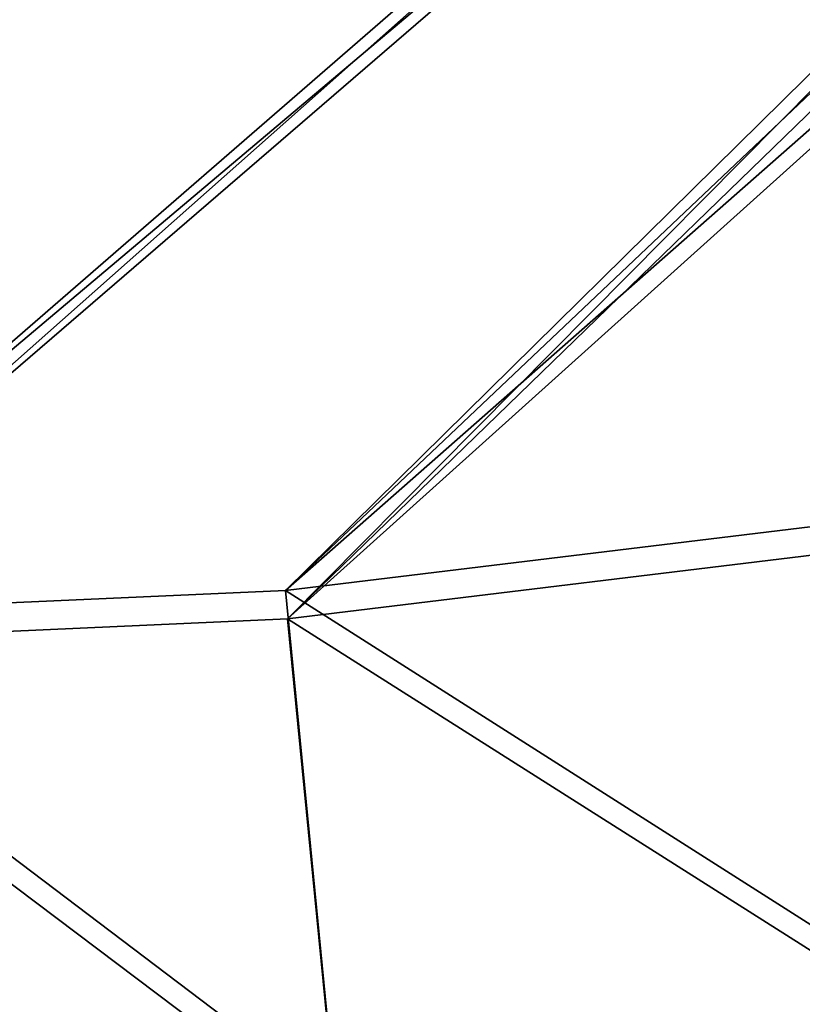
# Model space of a CAD drawing. Header units: metres. Extents: x 0 to 903, y -903 to 0.
# Tile 74 of 234: x 370 to 418, y -843 to -784. Entities that reach past the tile are written whole.
import ezdxf

# ---------------------------------------------------------------- set-up
doc = ezdxf.new("R2010")
doc.units = ezdxf.units.M

msp = doc.modelspace()

# ---------------------------------------------------------------- linework, layer by layer
at = {"layer": 'top0123413'}
for points in [[(592.962036, -609.72644, 109.443001), (76.680428, -244.304428, 120.325508), (350.77301, -819.803528, 109.839348)], [(81.644386, -800.537598, 110.398422), (78.807236, -783.456238, 110.644272), (599.026855, -599.023621, 106.499786)], [(591.162048, -608.477112, 106.480179), (81.644386, -800.537598, 110.398422), (599.026855, -599.023621, 106.499786)], [(120.168617, -823.154724, 109.643784), (81.644386, -800.537598, 110.398422), (591.162048, -608.477112, 106.480179)], [(350.77301, -821.52301, 106.817665), (120.168617, -823.154724, 109.643784), (591.162048, -608.477112, 106.480179)], [(350.77301, -821.52301, 106.817665), (591.162048, -608.477112, 106.480179), (584.851563, -619.879761, 106.417328)], [(592.962036, -609.72644, 109.443001), (350.77301, -819.803528, 109.839348), (586.852173, -620.766479, 109.382149)], [(386.52475, -819.919373, 106.396187), (350.77301, -821.52301, 106.817665), (584.851563, -619.879761, 106.417328)], [(386.52475, -819.919373, 106.396187), (584.851563, -619.879761, 106.417328), (581.082458, -631.286438, 106.323059)], [(350.77301, -819.803528, 109.839348), (386.388031, -818.206238, 109.419479), (586.852173, -620.766479, 109.382149)], [(586.852173, -620.766479, 109.382149), (386.388031, -818.206238, 109.419479), (583.202759, -631.811462, 109.290871)], [(579.313965, -646.607361, 106.155792), (386.52475, -819.919373, 106.396187), (581.082458, -631.286438, 106.323059)], [(386.388031, -818.206238, 109.419479), (581.490723, -646.644226, 109.128922), (583.202759, -631.811462, 109.290871)], [(386.388031, -818.206238, 109.419479), (422.339783, -813.838379, 109.029648), (581.490723, -646.644226, 109.128922)], [(422.609436, -815.534912, 106.004929), (386.52475, -819.919373, 106.396187), (579.313965, -646.607361, 106.155792)], [(427.821564, -844.555237, 163.059708), (422.339783, -813.838379, 109.029648), (386.388031, -818.206238, 109.419479)], [(422.609436, -815.534912, 106.004929), (428.088593, -846.266602, 160.059708), (386.52475, -819.919373, 106.396187)], [(389.412964, -849.034302, 163.059708), (386.388031, -818.206238, 109.419479), (350.77301, -819.803528, 109.839348)], [(389.412964, -849.034302, 163.059708), (427.821564, -844.555237, 163.059708), (386.388031, -818.206238, 109.419479)], [(350.77301, -850.530273, 163.059708), (389.412964, -849.034302, 163.059708), (350.77301, -819.803528, 109.839348)], [(386.52475, -819.919373, 106.396187), (389.546875, -850.761169, 160.059708), (350.77301, -821.52301, 106.817665)], [(428.088593, -846.266602, 160.059708), (389.546875, -850.761169, 160.059708), (386.52475, -819.919373, 106.396187)], [(389.546875, -850.761169, 160.059708), (350.77301, -852.262329, 160.059708), (350.77301, -821.52301, 106.817665)]]:
    msp.add_3dface(points, dxfattribs=at)

doc.saveas('drawing.dxf')
